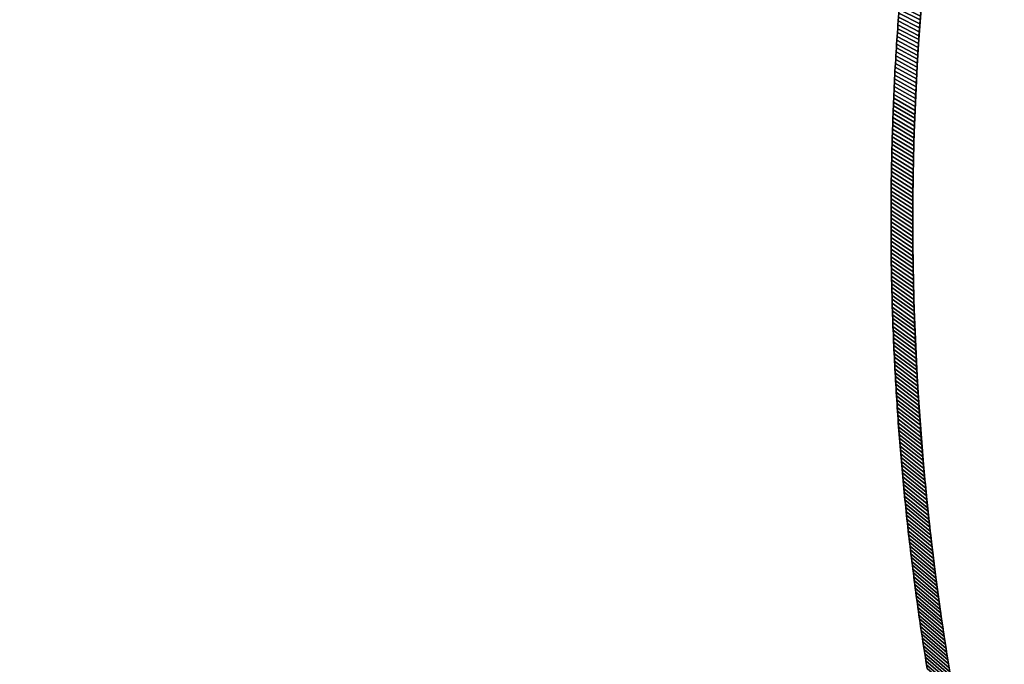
# Model space of a CAD drawing. Extents: x -9.7 to 13, y -11.9 to 12.2.
# Tile 7 of 13: x 2.3 to 13, y -4.6 to 2.4. Entities that reach past the tile are written whole.
import ezdxf

# ---------------------------------------------------------------- set-up
doc = ezdxf.new("R2010")
doc.units = 0
doc.header["$MEASUREMENT"] = 0
doc.layers.get('0').update_dxf_attribs({"linetype": 'CONTINUOUS'})

msp = doc.modelspace()

# ---------------------------------------------------------------- linework, layer by layer
at = {"elevation": -15.052}
msp.add_lwpolyline([(-9.661, -8.353), (-9.661, 8.744, -0.376322), (-9.455, 8.979), (11.023, 12.247), (11.782, 12.247, -0.32213), (11.894, 12.166), (12.955, 7.899, -0.164351), (12.955, 7.824, 0.129248), (12.955, -7.432, -0.162918), (12.955, -7.508), (11.894, -11.774, -0.326191), (11.782, -11.856), (11.023, -11.856), (-9.455, -8.588, -0.376322), (-9.661, -8.354)], format="xyb", dxfattribs=at)

# ---------------------------------------------------------------- meshes
mesh = msp.add_polymesh((2, 9))
for k, corner in enumerate([(11.837, 2.701, -15.288), (11.833, 2.659, -15.288), (11.83, 2.617, -15.288), (11.827, 2.575, -15.288), (11.823, 2.533, -15.288), (11.82, 2.492, -15.288), (11.817, 2.45, -15.288), (11.814, 2.408, -15.288), (11.811, 2.366, -15.288), (12.065, 2.59, -15.052), (12.061, 2.547, -15.052), (12.058, 2.505, -15.052), (12.055, 2.462, -15.052), (12.051, 2.42, -15.052), (12.048, 2.377, -15.052), (12.045, 2.334, -15.052), (12.042, 2.292, -15.052), (12.039, 2.249, -15.052)]):
    mesh.set_mesh_vertex(divmod(k, 9), corner)
mesh = msp.add_polymesh((2, 9))
for k, corner in enumerate([(11.811, 2.366, 19.09), (11.814, 2.408, 19.09), (11.817, 2.45, 19.09), (11.82, 2.492, 19.09), (11.823, 2.533, 19.09), (11.827, 2.575, 19.09), (11.83, 2.617, 19.09), (11.833, 2.659, 19.09), (11.837, 2.701, 19.09), (12.039, 2.249, 18.854), (12.042, 2.292, 18.854), (12.045, 2.334, 18.854), (12.048, 2.377, 18.854), (12.051, 2.42, 18.854), (12.055, 2.462, 18.854), (12.058, 2.505, 18.854), (12.061, 2.547, 18.854), (12.065, 2.59, 18.854)]):
    mesh.set_mesh_vertex(divmod(k, 9), corner)
mesh = msp.add_polymesh((2, 9))
for k, corner in enumerate([(11.811, 2.366, -15.288), (11.808, 2.324, -15.288), (11.805, 2.282, -15.288), (11.802, 2.24, -15.288), (11.799, 2.199, -15.288), (11.796, 2.157, -15.288), (11.794, 2.115, -15.288), (11.791, 2.073, -15.288), (11.788, 2.031, -15.288), (12.039, 2.249, -15.052), (12.036, 2.206, -15.052), (12.034, 2.164, -15.052), (12.031, 2.121, -15.052), (12.028, 2.079, -15.052), (12.025, 2.036, -15.052), (12.023, 1.993, -15.052), (12.02, 1.951, -15.052), (12.018, 1.908, -15.052)]):
    mesh.set_mesh_vertex(divmod(k, 9), corner)
mesh = msp.add_polymesh((2, 9))
for k, corner in enumerate([(11.788, 2.031, 19.09), (11.791, 2.073, 19.09), (11.794, 2.115, 19.09), (11.796, 2.157, 19.09), (11.799, 2.199, 19.09), (11.802, 2.24, 19.09), (11.805, 2.282, 19.09), (11.808, 2.324, 19.09), (11.811, 2.366, 19.09), (12.018, 1.908, 18.854), (12.02, 1.951, 18.854), (12.023, 1.993, 18.854), (12.025, 2.036, 18.854), (12.028, 2.079, 18.854), (12.031, 2.121, 18.854), (12.034, 2.164, 18.854), (12.036, 2.206, 18.854), (12.039, 2.249, 18.854)]):
    mesh.set_mesh_vertex(divmod(k, 9), corner)
mesh = msp.add_polymesh((2, 9))
for k, corner in enumerate([(11.788, 2.031, -15.288), (11.786, 1.989, -15.288), (11.784, 1.947, -15.288), (11.781, 1.906, -15.288), (11.779, 1.864, -15.288), (11.776, 1.822, -15.288), (11.774, 1.78, -15.288), (11.772, 1.738, -15.288), (11.77, 1.696, -15.288), (12.018, 1.908, -15.052), (12.015, 1.865, -15.052), (12.013, 1.823, -15.052), (12.011, 1.78, -15.052), (12.009, 1.737, -15.052), (12.006, 1.695, -15.052), (12.004, 1.652, -15.052), (12.002, 1.609, -15.052), (12, 1.567, -15.052)]):
    mesh.set_mesh_vertex(divmod(k, 9), corner)
mesh = msp.add_polymesh((2, 9))
for k, corner in enumerate([(11.77, 1.696, 19.09), (11.772, 1.738, 19.09), (11.774, 1.78, 19.09), (11.776, 1.822, 19.09), (11.779, 1.864, 19.09), (11.781, 1.906, 19.09), (11.784, 1.947, 19.09), (11.786, 1.989, 19.09), (11.788, 2.031, 19.09), (12, 1.567, 18.854), (12.002, 1.609, 18.854), (12.004, 1.652, 18.854), (12.006, 1.695, 18.854), (12.009, 1.737, 18.854), (12.011, 1.78, 18.854), (12.013, 1.823, 18.854), (12.015, 1.865, 18.854), (12.018, 1.908, 18.854)]):
    mesh.set_mesh_vertex(divmod(k, 9), corner)
mesh = msp.add_polymesh((2, 9))
for k, corner in enumerate([(11.77, 1.696, -15.288), (11.768, 1.654, -15.288), (11.766, 1.612, -15.288), (11.764, 1.57, -15.288), (11.762, 1.529, -15.288), (11.76, 1.487, -15.288), (11.759, 1.445, -15.288), (11.757, 1.403, -15.288), (11.755, 1.361, -15.288), (12, 1.567, -15.052), (11.998, 1.524, -15.052), (11.997, 1.481, -15.052), (11.995, 1.439, -15.052), (11.993, 1.396, -15.052), (11.991, 1.353, -15.052), (11.99, 1.311, -15.052), (11.988, 1.268, -15.052), (11.987, 1.225, -15.052)]):
    mesh.set_mesh_vertex(divmod(k, 9), corner)
mesh = msp.add_polymesh((2, 9))
for k, corner in enumerate([(11.755, 1.361, 19.09), (11.757, 1.403, 19.09), (11.759, 1.445, 19.09), (11.76, 1.487, 19.09), (11.762, 1.529, 19.09), (11.764, 1.57, 19.09), (11.766, 1.612, 19.09), (11.768, 1.654, 19.09), (11.77, 1.696, 19.09), (11.987, 1.225, 18.854), (11.988, 1.268, 18.854), (11.99, 1.311, 18.854), (11.991, 1.353, 18.854), (11.993, 1.396, 18.854), (11.995, 1.439, 18.854), (11.997, 1.481, 18.854), (11.998, 1.524, 18.854), (12, 1.567, 18.854)]):
    mesh.set_mesh_vertex(divmod(k, 9), corner)
mesh = msp.add_polymesh((2, 9))
for k, corner in enumerate([(11.755, 1.361, -15.288), (11.754, 1.319, -15.288), (11.752, 1.277, -15.288), (11.751, 1.235, -15.288), (11.749, 1.193, -15.288), (11.748, 1.151, -15.288), (11.747, 1.109, -15.288), (11.745, 1.067, -15.288), (11.744, 1.025, -15.288), (11.987, 1.225, -15.052), (11.985, 1.183, -15.052), (11.984, 1.14, -15.052), (11.982, 1.097, -15.052), (11.981, 1.054, -15.052), (11.98, 1.012, -15.052), (11.979, 0.969, -15.052), (11.978, 0.926, -15.052), (11.977, 0.884, -15.052)]):
    mesh.set_mesh_vertex(divmod(k, 9), corner)
mesh = msp.add_polymesh((2, 9))
for k, corner in enumerate([(11.744, 1.025, 19.09), (11.745, 1.067, 19.09), (11.747, 1.109, 19.09), (11.748, 1.151, 19.09), (11.749, 1.193, 19.09), (11.751, 1.235, 19.09), (11.752, 1.277, 19.09), (11.754, 1.319, 19.09), (11.755, 1.361, 19.09), (11.977, 0.884, 18.854), (11.978, 0.926, 18.854), (11.979, 0.969, 18.854), (11.98, 1.012, 18.854), (11.981, 1.054, 18.854), (11.982, 1.097, 18.854), (11.984, 1.14, 18.854), (11.985, 1.183, 18.854), (11.987, 1.225, 18.854)]):
    mesh.set_mesh_vertex(divmod(k, 9), corner)
mesh = msp.add_polymesh((2, 9))
for k, corner in enumerate([(11.744, 1.025, -15.288), (11.743, 0.984, -15.288), (11.742, 0.942, -15.288), (11.741, 0.9, -15.288), (11.74, 0.858, -15.288), (11.739, 0.816, -15.288), (11.738, 0.774, -15.288), (11.738, 0.732, -15.288), (11.737, 0.69, -15.288), (11.977, 0.884, -15.052), (11.976, 0.841, -15.052), (11.975, 0.798, -15.052), (11.974, 0.755, -15.052), (11.973, 0.713, -15.052), (11.973, 0.67, -15.052), (11.972, 0.627, -15.052), (11.971, 0.585, -15.052), (11.971, 0.542, -15.052)]):
    mesh.set_mesh_vertex(divmod(k, 9), corner)
mesh = msp.add_polymesh((2, 9))
for k, corner in enumerate([(11.737, 0.69, 19.09), (11.738, 0.732, 19.09), (11.738, 0.774, 19.09), (11.739, 0.816, 19.09), (11.74, 0.858, 19.09), (11.741, 0.9, 19.09), (11.742, 0.942, 19.09), (11.743, 0.984, 19.09), (11.744, 1.025, 19.09), (11.971, 0.542, 18.854), (11.971, 0.585, 18.854), (11.972, 0.627, 18.854), (11.973, 0.67, 18.854), (11.973, 0.713, 18.854), (11.974, 0.755, 18.854), (11.975, 0.798, 18.854), (11.976, 0.841, 18.854), (11.977, 0.884, 18.854)]):
    mesh.set_mesh_vertex(divmod(k, 9), corner)
mesh = msp.add_polymesh((2, 9))
for k, corner in enumerate([(11.737, 0.69, -15.288), (11.736, 0.648, -15.288), (11.736, 0.606, -15.288), (11.735, 0.564, -15.288), (11.735, 0.522, -15.288), (11.734, 0.48, -15.288), (11.734, 0.438, -15.288), (11.733, 0.396, -15.288), (11.733, 0.354, -15.288), (11.971, 0.542, -15.052), (11.97, 0.499, -15.052), (11.97, 0.456, -15.052), (11.97, 0.414, -15.052), (11.969, 0.371, -15.052), (11.969, 0.328, -15.052), (11.969, 0.286, -15.052), (11.969, 0.243, -15.052), (11.969, 0.2, -15.052)]):
    mesh.set_mesh_vertex(divmod(k, 9), corner)
mesh = msp.add_polymesh((2, 9))
for k, corner in enumerate([(11.733, 0.354, 19.09), (11.733, 0.396, 19.09), (11.734, 0.438, 19.09), (11.734, 0.48, 19.09), (11.735, 0.522, 19.09), (11.735, 0.564, 19.09), (11.736, 0.606, 19.09), (11.736, 0.648, 19.09), (11.737, 0.69, 19.09), (11.969, 0.2, 18.854), (11.969, 0.243, 18.854), (11.969, 0.286, 18.854), (11.969, 0.328, 18.854), (11.969, 0.371, 18.854), (11.97, 0.414, 18.854), (11.97, 0.456, 18.854), (11.97, 0.499, 18.854), (11.971, 0.542, 18.854)]):
    mesh.set_mesh_vertex(divmod(k, 9), corner)
mesh = msp.add_polymesh((2, 9))
for k, corner in enumerate([(11.733, 0.354, -15.288), (11.733, 0.312, -15.288), (11.733, 0.271, -15.288), (11.733, 0.229, -15.288), (11.733, 0.187, -15.288), (11.733, 0.145, -15.288), (11.733, 0.103, -15.288), (11.733, 0.061, -15.288), (11.733, 0.019, -15.288), (11.969, 0.2, -15.052), (11.969, 0.157, -15.052), (11.969, 0.115, -15.052), (11.969, 0.072, -15.052), (11.969, 0.029, -15.052), (11.97, -0.013, -15.052), (11.97, -0.056, -15.052), (11.97, -0.099, -15.052), (11.971, -0.142, -15.052)]):
    mesh.set_mesh_vertex(divmod(k, 9), corner)
mesh = msp.add_polymesh((2, 9))
for k, corner in enumerate([(11.733, 0.019, 19.09), (11.733, 0.061, 19.09), (11.733, 0.103, 19.09), (11.733, 0.145, 19.09), (11.733, 0.187, 19.09), (11.733, 0.229, 19.09), (11.733, 0.271, 19.09), (11.733, 0.312, 19.09), (11.733, 0.354, 19.09), (11.971, -0.142, 18.854), (11.97, -0.099, 18.854), (11.97, -0.056, 18.854), (11.97, -0.013, 18.854), (11.969, 0.029, 18.854), (11.969, 0.072, 18.854), (11.969, 0.115, 18.854), (11.969, 0.157, 18.854), (11.969, 0.2, 18.854)]):
    mesh.set_mesh_vertex(divmod(k, 9), corner)
mesh = msp.add_polymesh((2, 9))
for k, corner in enumerate([(11.733, 0.019, -15.288), (11.734, -0.023, -15.288), (11.734, -0.065, -15.288), (11.734, -0.107, -15.288), (11.735, -0.149, -15.288), (11.735, -0.191, -15.288), (11.736, -0.233, -15.288), (11.736, -0.275, -15.288), (11.737, -0.317, -15.288), (11.971, -0.142, -15.052), (11.971, -0.184, -15.052), (11.972, -0.227, -15.052), (11.973, -0.27, -15.052), (11.973, -0.312, -15.052), (11.974, -0.355, -15.052), (11.975, -0.398, -15.052), (11.976, -0.441, -15.052), (11.977, -0.483, -15.052)]):
    mesh.set_mesh_vertex(divmod(k, 9), corner)
mesh = msp.add_polymesh((2, 9))
for k, corner in enumerate([(11.737, -0.317, 19.09), (11.736, -0.275, 19.09), (11.736, -0.233, 19.09), (11.735, -0.191, 19.09), (11.735, -0.149, 19.09), (11.734, -0.107, 19.09), (11.734, -0.065, 19.09), (11.734, -0.023, 19.09), (11.733, 0.019, 19.09), (11.977, -0.483, 18.854), (11.976, -0.441, 18.854), (11.975, -0.398, 18.854), (11.974, -0.355, 18.854), (11.973, -0.312, 18.854), (11.973, -0.27, 18.854), (11.972, -0.227, 18.854), (11.971, -0.184, 18.854), (11.971, -0.142, 18.854)]):
    mesh.set_mesh_vertex(divmod(k, 9), corner)
mesh = msp.add_polymesh((2, 9))
for k, corner in enumerate([(11.737, -0.317, -15.288), (11.738, -0.359, -15.288), (11.739, -0.401, -15.288), (11.739, -0.443, -15.288), (11.74, -0.484, -15.288), (11.741, -0.526, -15.288), (11.742, -0.568, -15.288), (11.744, -0.61, -15.288), (11.745, -0.652, -15.288), (11.977, -0.483, -15.052), (11.978, -0.526, -15.052), (11.979, -0.569, -15.052), (11.98, -0.611, -15.052), (11.981, -0.654, -15.052), (11.982, -0.697, -15.052), (11.984, -0.74, -15.052), (11.985, -0.782, -15.052), (11.986, -0.825, -15.052)]):
    mesh.set_mesh_vertex(divmod(k, 9), corner)
mesh = msp.add_polymesh((2, 9))
for k, corner in enumerate([(11.745, -0.652, 19.09), (11.744, -0.61, 19.09), (11.742, -0.568, 19.09), (11.741, -0.526, 19.09), (11.74, -0.484, 19.09), (11.739, -0.443, 19.09), (11.739, -0.401, 19.09), (11.738, -0.359, 19.09), (11.737, -0.317, 19.09), (11.986, -0.825, 18.854), (11.985, -0.782, 18.854), (11.984, -0.74, 18.854), (11.982, -0.697, 18.854), (11.981, -0.654, 18.854), (11.98, -0.611, 18.854), (11.979, -0.569, 18.854), (11.978, -0.526, 18.854), (11.977, -0.483, 18.854)]):
    mesh.set_mesh_vertex(divmod(k, 9), corner)
mesh = msp.add_polymesh((2, 9))
for k, corner in enumerate([(11.745, -0.652, -15.288), (11.746, -0.694, -15.288), (11.747, -0.736, -15.288), (11.748, -0.778, -15.288), (11.75, -0.82, -15.288), (11.751, -0.862, -15.288), (11.753, -0.904, -15.288), (11.754, -0.946, -15.288), (11.756, -0.988, -15.288), (11.986, -0.825, -15.052), (11.988, -0.868, -15.052), (11.989, -0.91, -15.052), (11.991, -0.953, -15.052), (11.993, -0.996, -15.052), (11.994, -1.038, -15.052), (11.996, -1.081, -15.052), (11.998, -1.124, -15.052), (12, -1.166, -15.052)]):
    mesh.set_mesh_vertex(divmod(k, 9), corner)
mesh = msp.add_polymesh((2, 9))
for k, corner in enumerate([(11.756, -0.988, 19.09), (11.754, -0.946, 19.09), (11.753, -0.904, 19.09), (11.751, -0.862, 19.09), (11.75, -0.82, 19.09), (11.748, -0.778, 19.09), (11.747, -0.736, 19.09), (11.746, -0.694, 19.09), (11.745, -0.652, 19.09), (12, -1.166, 18.854), (11.998, -1.124, 18.854), (11.996, -1.081, 18.854), (11.994, -1.038, 18.854), (11.993, -0.996, 18.854), (11.991, -0.953, 18.854), (11.989, -0.91, 18.854), (11.988, -0.868, 18.854), (11.986, -0.825, 18.854)]):
    mesh.set_mesh_vertex(divmod(k, 9), corner)
mesh = msp.add_polymesh((2, 9))
for k, corner in enumerate([(11.756, -0.988, -15.288), (11.758, -1.03, -15.288), (11.759, -1.071, -15.288), (11.761, -1.113, -15.288), (11.763, -1.155, -15.288), (11.765, -1.197, -15.288), (11.767, -1.239, -15.288), (11.769, -1.281, -15.288), (11.771, -1.323, -15.288), (12, -1.166, -15.052), (12.002, -1.209, -15.052), (12.004, -1.252, -15.052), (12.006, -1.294, -15.052), (12.008, -1.337, -15.052), (12.01, -1.38, -15.052), (12.013, -1.422, -15.052), (12.015, -1.465, -15.052), (12.017, -1.508, -15.052)]):
    mesh.set_mesh_vertex(divmod(k, 9), corner)
mesh = msp.add_polymesh((2, 9))
for k, corner in enumerate([(11.771, -1.323, 19.09), (11.769, -1.281, 19.09), (11.767, -1.239, 19.09), (11.765, -1.197, 19.09), (11.763, -1.155, 19.09), (11.761, -1.113, 19.09), (11.759, -1.071, 19.09), (11.758, -1.03, 19.09), (11.756, -0.988, 19.09), (12.017, -1.508, 18.854), (12.015, -1.465, 18.854), (12.013, -1.422, 18.854), (12.01, -1.38, 18.854), (12.008, -1.337, 18.854), (12.006, -1.294, 18.854), (12.004, -1.252, 18.854), (12.002, -1.209, 18.854), (12, -1.166, 18.854)]):
    mesh.set_mesh_vertex(divmod(k, 9), corner)
mesh = msp.add_polymesh((2, 9))
for k, corner in enumerate([(11.771, -1.323, -15.288), (11.773, -1.365, -15.288), (11.775, -1.407, -15.288), (11.778, -1.449, -15.288), (11.78, -1.49, -15.288), (11.782, -1.532, -15.288), (11.785, -1.574, -15.288), (11.787, -1.616, -15.288), (11.79, -1.658, -15.288), (12.017, -1.508, -15.052), (12.02, -1.55, -15.052), (12.022, -1.593, -15.052), (12.025, -1.636, -15.052), (12.028, -1.678, -15.052), (12.03, -1.721, -15.052), (12.033, -1.764, -15.052), (12.036, -1.806, -15.052), (12.039, -1.849, -15.052)]):
    mesh.set_mesh_vertex(divmod(k, 9), corner)
mesh = msp.add_polymesh((2, 9))
for k, corner in enumerate([(11.79, -1.658, 19.09), (11.787, -1.616, 19.09), (11.785, -1.574, 19.09), (11.782, -1.532, 19.09), (11.78, -1.49, 19.09), (11.778, -1.449, 19.09), (11.775, -1.407, 19.09), (11.773, -1.365, 19.09), (11.771, -1.323, 19.09), (12.039, -1.849, 18.854), (12.036, -1.806, 18.854), (12.033, -1.764, 18.854), (12.03, -1.721, 18.854), (12.028, -1.678, 18.854), (12.025, -1.636, 18.854), (12.022, -1.593, 18.854), (12.02, -1.55, 18.854), (12.017, -1.508, 18.854)]):
    mesh.set_mesh_vertex(divmod(k, 9), corner)
mesh = msp.add_polymesh((2, 9))
for k, corner in enumerate([(11.79, -1.658, -15.288), (11.792, -1.7, -15.288), (11.795, -1.742, -15.288), (11.798, -1.783, -15.288), (11.8, -1.825, -15.288), (11.803, -1.867, -15.288), (11.806, -1.909, -15.288), (11.809, -1.951, -15.288), (11.812, -1.993, -15.288), (12.039, -1.849, -15.052), (12.042, -1.891, -15.052), (12.045, -1.934, -15.052), (12.048, -1.977, -15.052), (12.051, -2.019, -15.052), (12.054, -2.062, -15.052), (12.057, -2.104, -15.052), (12.061, -2.147, -15.052), (12.064, -2.19, -15.052)]):
    mesh.set_mesh_vertex(divmod(k, 9), corner)
mesh = msp.add_polymesh((2, 9))
for k, corner in enumerate([(11.812, -1.993, 19.09), (11.809, -1.951, 19.09), (11.806, -1.909, 19.09), (11.803, -1.867, 19.09), (11.8, -1.825, 19.09), (11.798, -1.783, 19.09), (11.795, -1.742, 19.09), (11.792, -1.7, 19.09), (11.79, -1.658, 19.09), (12.064, -2.19, 18.854), (12.061, -2.147, 18.854), (12.057, -2.104, 18.854), (12.054, -2.062, 18.854), (12.051, -2.019, 18.854), (12.048, -1.977, 18.854), (12.045, -1.934, 18.854), (12.042, -1.891, 18.854), (12.039, -1.849, 18.854)]):
    mesh.set_mesh_vertex(divmod(k, 9), corner)
mesh = msp.add_polymesh((2, 9))
for k, corner in enumerate([(11.812, -1.993, -15.288), (11.815, -2.035, -15.288), (11.818, -2.076, -15.288), (11.821, -2.118, -15.288), (11.825, -2.16, -15.288), (11.828, -2.202, -15.288), (11.831, -2.244, -15.288), (11.835, -2.285, -15.288), (11.838, -2.327, -15.288), (12.064, -2.19, -15.052), (12.067, -2.232, -15.052), (12.071, -2.275, -15.052), (12.074, -2.317, -15.052), (12.078, -2.36, -15.052), (12.082, -2.402, -15.052), (12.085, -2.445, -15.052), (12.089, -2.488, -15.052), (12.093, -2.53, -15.052)]):
    mesh.set_mesh_vertex(divmod(k, 9), corner)
mesh = msp.add_polymesh((2, 9))
for k, corner in enumerate([(11.838, -2.327, 19.09), (11.835, -2.285, 19.09), (11.831, -2.244, 19.09), (11.828, -2.202, 19.09), (11.825, -2.16, 19.09), (11.821, -2.118, 19.09), (11.818, -2.076, 19.09), (11.815, -2.035, 19.09), (11.812, -1.993, 19.09), (12.093, -2.53, 18.854), (12.089, -2.488, 18.854), (12.085, -2.445, 18.854), (12.082, -2.402, 18.854), (12.078, -2.36, 18.854), (12.074, -2.317, 18.854), (12.071, -2.275, 18.854), (12.067, -2.232, 18.854), (12.064, -2.19, 18.854)]):
    mesh.set_mesh_vertex(divmod(k, 9), corner)
mesh = msp.add_polymesh((2, 9))
for k, corner in enumerate([(11.838, -2.327, -15.288), (11.842, -2.369, -15.288), (11.845, -2.411, -15.288), (11.849, -2.453, -15.288), (11.853, -2.494, -15.288), (11.856, -2.536, -15.288), (11.86, -2.578, -15.288), (11.864, -2.62, -15.288), (11.868, -2.662, -15.288), (12.093, -2.53, -15.052), (12.097, -2.573, -15.052), (12.101, -2.615, -15.052), (12.105, -2.658, -15.052), (12.109, -2.7, -15.052), (12.113, -2.743, -15.052), (12.117, -2.785, -15.052), (12.122, -2.828, -15.052), (12.126, -2.87, -15.052)]):
    mesh.set_mesh_vertex(divmod(k, 9), corner)
mesh = msp.add_polymesh((2, 9))
for k, corner in enumerate([(11.868, -2.662, 19.09), (11.864, -2.62, 19.09), (11.86, -2.578, 19.09), (11.856, -2.536, 19.09), (11.853, -2.494, 19.09), (11.849, -2.453, 19.09), (11.845, -2.411, 19.09), (11.842, -2.369, 19.09), (11.838, -2.327, 19.09), (12.126, -2.87, 18.854), (12.122, -2.828, 18.854), (12.117, -2.785, 18.854), (12.113, -2.743, 18.854), (12.109, -2.7, 18.854), (12.105, -2.658, 18.854), (12.101, -2.615, 18.854), (12.097, -2.573, 18.854), (12.093, -2.53, 18.854)]):
    mesh.set_mesh_vertex(divmod(k, 9), corner)
mesh = msp.add_polymesh((2, 9))
for k, corner in enumerate([(11.868, -2.662, -15.288), (11.872, -2.703, -15.288), (11.876, -2.745, -15.288), (11.88, -2.787, -15.288), (11.884, -2.829, -15.288), (11.889, -2.87, -15.288), (11.893, -2.912, -15.288), (11.897, -2.954, -15.288), (11.902, -2.995, -15.288), (12.126, -2.87, -15.052), (12.13, -2.913, -15.052), (12.135, -2.955, -15.052), (12.139, -2.998, -15.052), (12.144, -3.04, -15.052), (12.149, -3.083, -15.052), (12.153, -3.125, -15.052), (12.158, -3.168, -15.052), (12.163, -3.21, -15.052)]):
    mesh.set_mesh_vertex(divmod(k, 9), corner)
mesh = msp.add_polymesh((2, 9))
for k, corner in enumerate([(11.902, -2.995, 19.09), (11.897, -2.954, 19.09), (11.893, -2.912, 19.09), (11.889, -2.87, 19.09), (11.884, -2.829, 19.09), (11.88, -2.787, 19.09), (11.876, -2.745, 19.09), (11.872, -2.703, 19.09), (11.868, -2.662, 19.09), (12.163, -3.21, 18.854), (12.158, -3.168, 18.854), (12.153, -3.125, 18.854), (12.149, -3.083, 18.854), (12.144, -3.04, 18.854), (12.139, -2.998, 18.854), (12.135, -2.955, 18.854), (12.13, -2.913, 18.854), (12.126, -2.87, 18.854)]):
    mesh.set_mesh_vertex(divmod(k, 9), corner)
mesh = msp.add_polymesh((2, 9))
for k, corner in enumerate([(11.902, -2.995, -15.288), (11.906, -3.037, -15.288), (11.911, -3.079, -15.288), (11.915, -3.121, -15.288), (11.92, -3.162, -15.288), (11.924, -3.204, -15.288), (11.929, -3.246, -15.288), (11.934, -3.287, -15.288), (11.939, -3.329, -15.288), (12.163, -3.21, -15.052), (12.168, -3.252, -15.052), (12.173, -3.295, -15.052), (12.178, -3.337, -15.052), (12.183, -3.38, -15.052), (12.188, -3.422, -15.052), (12.193, -3.465, -15.052), (12.198, -3.507, -15.052), (12.204, -3.549, -15.052)]):
    mesh.set_mesh_vertex(divmod(k, 9), corner)
mesh = msp.add_polymesh((2, 9))
for k, corner in enumerate([(11.939, -3.329, 19.09), (11.934, -3.287, 19.09), (11.929, -3.246, 19.09), (11.924, -3.204, 19.09), (11.92, -3.162, 19.09), (11.915, -3.121, 19.09), (11.911, -3.079, 19.09), (11.906, -3.037, 19.09), (11.902, -2.995, 19.09), (12.204, -3.549, 18.854), (12.198, -3.507, 18.854), (12.193, -3.465, 18.854), (12.188, -3.422, 18.854), (12.183, -3.38, 18.854), (12.178, -3.337, 18.854), (12.173, -3.295, 18.854), (12.168, -3.252, 18.854), (12.163, -3.21, 18.854)]):
    mesh.set_mesh_vertex(divmod(k, 9), corner)
mesh = msp.add_polymesh((2, 9))
for k, corner in enumerate([(11.939, -3.329, -15.288), (11.944, -3.371, -15.288), (11.949, -3.412, -15.288), (11.954, -3.454, -15.288), (11.959, -3.496, -15.288), (11.964, -3.537, -15.288), (11.969, -3.579, -15.288), (11.975, -3.62, -15.288), (11.98, -3.662, -15.288), (12.204, -3.549, -15.052), (12.209, -3.592, -15.052), (12.214, -3.634, -15.052), (12.22, -3.676, -15.052), (12.225, -3.719, -15.052), (12.231, -3.761, -15.052), (12.237, -3.804, -15.052), (12.242, -3.846, -15.052), (12.248, -3.888, -15.052)]):
    mesh.set_mesh_vertex(divmod(k, 9), corner)
mesh = msp.add_polymesh((2, 9))
for k, corner in enumerate([(11.98, -3.662, 19.09), (11.975, -3.62, 19.09), (11.969, -3.579, 19.09), (11.964, -3.537, 19.09), (11.959, -3.496, 19.09), (11.954, -3.454, 19.09), (11.949, -3.412, 19.09), (11.944, -3.371, 19.09), (11.939, -3.329, 19.09), (12.248, -3.888, 18.854), (12.242, -3.846, 18.854), (12.237, -3.804, 18.854), (12.231, -3.761, 18.854), (12.225, -3.719, 18.854), (12.22, -3.676, 18.854), (12.214, -3.634, 18.854), (12.209, -3.592, 18.854), (12.204, -3.549, 18.854)]):
    mesh.set_mesh_vertex(divmod(k, 9), corner)
mesh = msp.add_polymesh((2, 9))
for k, corner in enumerate([(11.98, -3.662, -15.288), (11.985, -3.704, -15.288), (11.991, -3.745, -15.288), (11.996, -3.787, -15.288), (12.002, -3.828, -15.288), (12.007, -3.87, -15.288), (12.013, -3.912, -15.288), (12.019, -3.953, -15.288), (12.025, -3.995, -15.288), (12.248, -3.888, -15.052), (12.254, -3.931, -15.052), (12.26, -3.973, -15.052), (12.266, -4.015, -15.052), (12.272, -4.057, -15.052), (12.278, -4.1, -15.052), (12.284, -4.142, -15.052), (12.29, -4.184, -15.052), (12.297, -4.226, -15.052)]):
    mesh.set_mesh_vertex(divmod(k, 9), corner)
mesh = msp.add_polymesh((2, 9))
for k, corner in enumerate([(12.025, -3.995, 19.09), (12.019, -3.953, 19.09), (12.013, -3.912, 19.09), (12.007, -3.87, 19.09), (12.002, -3.828, 19.09), (11.996, -3.787, 19.09), (11.991, -3.745, 19.09), (11.985, -3.704, 19.09), (11.98, -3.662, 19.09), (12.297, -4.226, 18.854), (12.29, -4.184, 18.854), (12.284, -4.142, 18.854), (12.278, -4.1, 18.854), (12.272, -4.057, 18.854), (12.266, -4.015, 18.854), (12.26, -3.973, 18.854), (12.254, -3.931, 18.854), (12.248, -3.888, 18.854)]):
    mesh.set_mesh_vertex(divmod(k, 9), corner)
mesh = msp.add_polymesh((2, 9))
for k, corner in enumerate([(12.025, -3.995, -15.288), (12.03, -4.036, -15.288), (12.036, -4.078, -15.288), (12.042, -4.119, -15.288), (12.048, -4.161, -15.288), (12.054, -4.202, -15.288), (12.06, -4.244, -15.288), (12.067, -4.285, -15.288), (12.073, -4.327, -15.288), (12.297, -4.226, -15.052), (12.303, -4.269, -15.052), (12.309, -4.311, -15.052), (12.316, -4.353, -15.052), (12.322, -4.395, -15.052), (12.329, -4.438, -15.052), (12.336, -4.48, -15.052), (12.342, -4.522, -15.052), (12.349, -4.564, -15.052)]):
    mesh.set_mesh_vertex(divmod(k, 9), corner)
mesh = msp.add_polymesh((2, 9))
for k, corner in enumerate([(12.073, -4.327, 19.09), (12.067, -4.285, 19.09), (12.06, -4.244, 19.09), (12.054, -4.202, 19.09), (12.048, -4.161, 19.09), (12.042, -4.119, 19.09), (12.036, -4.078, 19.09), (12.03, -4.036, 19.09), (12.025, -3.995, 19.09), (12.349, -4.564, 18.854), (12.342, -4.522, 18.854), (12.336, -4.48, 18.854), (12.329, -4.438, 18.854), (12.322, -4.395, 18.854), (12.316, -4.353, 18.854), (12.309, -4.311, 18.854), (12.303, -4.269, 18.854), (12.297, -4.226, 18.854)]):
    mesh.set_mesh_vertex(divmod(k, 9), corner)
mesh = msp.add_polymesh((2, 9))
for k, corner in enumerate([(12.073, -4.327, -15.288), (12.079, -4.368, -15.288), (12.086, -4.41, -15.288), (12.092, -4.451, -15.288), (12.098, -4.493, -15.288), (12.105, -4.534, -15.288), (12.112, -4.575, -15.288), (12.118, -4.617, -15.288), (12.125, -4.658, -15.288), (12.349, -4.564, -15.052), (12.356, -4.606, -15.052), (12.363, -4.649, -15.052), (12.37, -4.691, -15.052), (12.377, -4.733, -15.052), (12.384, -4.775, -15.052), (12.391, -4.817, -15.052), (12.398, -4.859, -15.052), (12.405, -4.901, -15.052)]):
    mesh.set_mesh_vertex(divmod(k, 9), corner)
mesh = msp.add_polymesh((2, 9))
for k, corner in enumerate([(12.125, -4.658, 19.09), (12.118, -4.617, 19.09), (12.112, -4.575, 19.09), (12.105, -4.534, 19.09), (12.098, -4.493, 19.09), (12.092, -4.451, 19.09), (12.086, -4.41, 19.09), (12.079, -4.368, 19.09), (12.073, -4.327, 19.09), (12.405, -4.901, 18.854), (12.398, -4.859, 18.854), (12.391, -4.817, 18.854), (12.384, -4.775, 18.854), (12.377, -4.733, 18.854), (12.37, -4.691, 18.854), (12.363, -4.649, 18.854), (12.356, -4.606, 18.854), (12.349, -4.564, 18.854)]):
    mesh.set_mesh_vertex(divmod(k, 9), corner)

doc.saveas('drawing.dxf')
